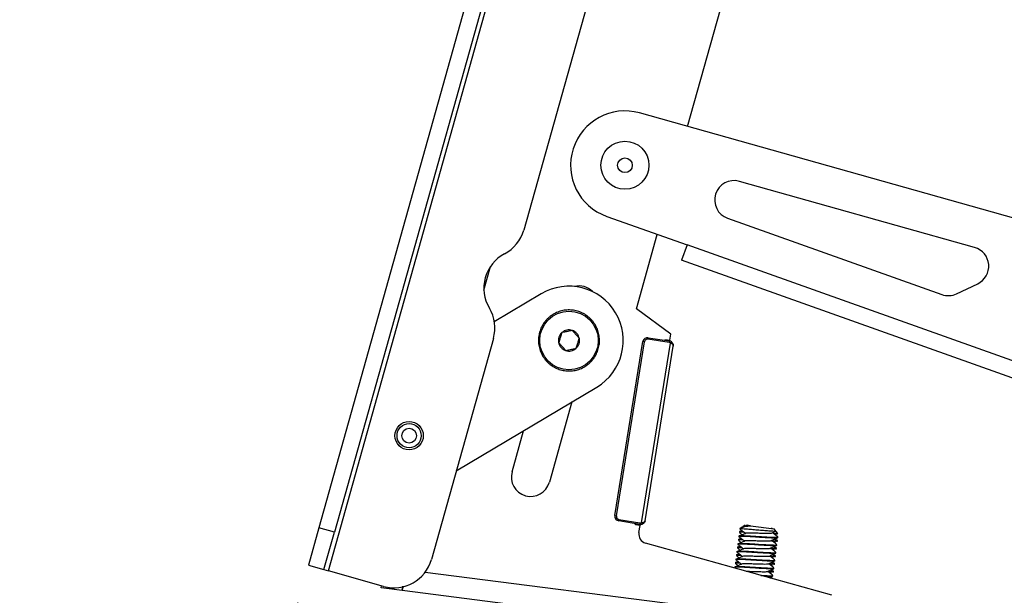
# Model space of a CAD drawing. Header units: inches. Extents: x 5 to 165, y 3 to 108.
# Tile 67 of 139: x 97.32 to 103.67, y 35.58 to 39.3. Entities that reach past the tile are written whole.
import ezdxf

# ---------------------------------------------------------------- set-up
doc = ezdxf.new("R2010")
doc.units = ezdxf.units.IN
doc.header["$LTSCALE"] = 10
doc.header["$MEASUREMENT"] = 0
doc.styles.add('SLDTEXTSTYLE0', font='TXT', dxfattribs={"width": 0.75})
doc.dimstyles.new('SLDDIMSTYLE4', dxfattribs={"dimtxt": 1.377953, "dimasz": 1.56, "dimexe": 0, "dimexo": 0.0625, "dimgap": 0.344488, "dimtad": 0, "dimtih": 1, "dimtoh": 1, "dimdec": 4, "dimlfac": 10, "dimzin": 12, "dimdsep": 46, "dimtxsty": 'SLDTEXTSTYLE0', "dimsah": 1, "dimcen": 0.09, "dimadec": 0, "dimazin": 3, "dimtfac": 1, "dimtdec": 0, "dimtofl": 0, "dimtmove": 0, "dimatfit": 3, "dimfxl": 1, "dimfrac": 2, "dimtolj": 1, "dimtzin": 12, "dimarcsym": 0})

# ---------------------------------------------------------------- blocks, each defined once
blk = doc.blocks.new('_D_10')
at = {"color": 1, "linetype": 'Continuous', "lineweight": 18}
for p, q in [((99.1113, 35.5369), (97.3168, 29.1359)), ((116.7635, 34.9028), (116.7635, 26.4615))]:
    blk.add_line(p, q, dxfattribs=at)
for start, end in [(254.339239, 261.13124), (263.394929, 270)]:
    blk.add_arc((116.7635, 98.5022), 70.7907, start, end, dxfattribs=at)
for points in [[(97.6542, 30.3395), (99.0934, 29.6838), (99.2283, 30.1861)], [(116.7635, 27.7115), (115.2065, 27.9887), (115.2008, 27.4687)]]:
    blk.add_solid(points, dxfattribs=at)
at = {"color": 1, "linetype": 'Continuous', "lineweight": 18, "insert": (105.8496, 29.0382), "char_height": 1.37795, "attachment_point": 1, "style": 'SLDTEXTSTYLE0'}
blk.add_mtext('16°', dxfattribs=at)

msp = doc.modelspace()

# ---------------------------------------------------------------- linework, layer by layer
at = {"color": 7, "linetype": 'Continuous', "lineweight": 25}
for p, q in [((99.307822, 35.741434), (104.442102, 54.055352)), ((101.710556, 44.808365), (99.246282, 36.018326)), ((101.810696, 44.780291), (99.346421, 35.990252)), ((101.623774, 38.607311), (103.23652, 44.35996)), ((102.029368, 43.152362), (100.567788, 37.93892)), ((105.570543, 37.496285), (101.315067, 38.694213)), ((103.475926, 37.826208), (101.958232, 38.253443)), ((101.102821, 38.027586), (101.620954, 37.843092)), ((101.88243, 38.015363), (103.263916, 37.523449)), ((101.294172, 37.431626), (101.428716, 37.911543)), ((101.620954, 37.843092), (101.586068, 37.745118)), ((104.852917, 36.692269), (101.620954, 37.843092)), ((104.818031, 36.594295), (101.586068, 37.745118)), ((103.359464, 37.52829), (103.495673, 37.592968)), ((100.680425, 37.527966), (100.377956, 37.347837)), ((101.517055, 37.268735), (101.294172, 37.431626)), ((100.371914, 37.240241), (99.972291, 35.81479)), ((101.155785, 36.097776), (101.336814, 37.220352)), ((101.165313, 36.09624), (101.346342, 37.218816)), ((101.346342, 37.218816), (101.336814, 37.220352)), ((101.504778, 37.214737), (101.369098, 37.235404)), ((101.370949, 37.245234), (101.506629, 37.224567)), ((101.480194, 37.228594), (101.48107, 37.234021)), ((101.48107, 37.234021), (101.510687, 37.229245)), ((101.506801, 37.224541), (101.506625, 37.224568)), ((101.510687, 37.229245), (101.517055, 37.268735)), ((101.327096, 36.051194), (101.514083, 37.210722)), ((101.350318, 36.065192), (101.531729, 37.190133)), ((100.132729, 36.387069), (101.038593, 36.926538)), ((100.878254, 36.831051), (100.733001, 36.312936)), ((100.492282, 36.380421), (100.566579, 36.64544)), ((101.155785, 36.097776), (101.165313, 36.09624)), ((101.181702, 36.073339), (101.317, 36.050308)), ((99.246282, 36.018326), (99.178797, 35.777607)), ((99.346421, 35.990252), (99.246282, 36.018326)), ((101.315667, 36.040394), (101.180368, 36.063426)), ((101.288431, 36.039454), (101.289307, 36.044881)), ((101.318049, 36.034678), (101.288431, 36.039454)), ((101.310551, 35.988184), (101.318049, 36.034678)), ((101.315667, 36.040394), (101.315838, 36.040365)), ((101.961358, 36.011069), (101.969572, 36.008008)), ((101.976595, 36.022965), (101.961997, 36.01169)), ((101.994793, 36.037022), (101.981067, 36.02642)), ((102.000578, 36.035913), (102.006936, 36.030898)), ((102.029472, 36.03257), (102.183246, 36.012825)), ((102.170906, 36.014409), (102.165933, 36.018538)), ((102.194643, 35.99807), (102.183246, 36.012825)), ((99.278936, 35.749533), (99.346421, 35.990252)), ((101.952612, 35.944071), (101.95194, 35.938841)), ((101.969182, 35.951412), (101.953366, 35.944749)), ((101.955564, 35.967062), (101.954896, 35.961859)), ((101.95898, 35.993664), (101.958308, 35.988433)), ((101.97555, 36.001005), (101.959734, 35.994342)), ((102.178796, 35.98315), (102.204378, 35.979865)), ((102.19571, 35.979819), (102.18168, 35.979745)), ((102.192059, 35.942069), (102.18689, 35.946328)), ((102.188143, 35.974777), (102.198469, 35.97949)), ((102.207408, 35.981543), (102.194643, 35.99807)), ((102.206638, 35.980948), (102.204378, 35.979865)), ((102.20604, 35.954789), (102.206712, 35.96002)), ((102.555267, 35.58397), (101.353589, 35.920859)), ((101.946244, 35.894478), (101.945572, 35.889248)), ((101.962815, 35.901819), (101.946998, 35.895157)), ((101.949196, 35.91747), (101.948528, 35.912266)), ((102.182974, 35.880633), (102.168945, 35.880559)), ((102.189342, 35.930226), (102.175313, 35.930152)), ((102.175407, 35.875591), (102.185734, 35.880304)), ((102.185691, 35.892476), (102.180522, 35.896735)), ((102.181775, 35.925184), (102.192102, 35.929897)), ((102.196272, 35.882264), (102.191642, 35.880679)), ((102.196721, 35.882207), (102.197392, 35.887436)), ((102.20264, 35.931857), (102.19801, 35.930272)), ((102.199673, 35.905196), (102.200344, 35.910427)), ((102.203089, 35.9318), (102.20376, 35.937028)), ((101.93646, 35.818284), (101.935792, 35.81308)), ((101.939876, 35.844885), (101.939205, 35.839655)), ((101.956447, 35.852226), (101.940631, 35.845564)), ((101.942828, 35.867877), (101.94216, 35.862673)), ((102.176607, 35.831041), (102.162577, 35.830967)), ((102.169039, 35.825999), (102.179366, 35.830711)), ((102.179323, 35.842884), (102.174155, 35.847142)), ((102.189905, 35.832671), (102.185274, 35.831086)), ((102.190353, 35.832614), (102.191024, 35.837843)), ((102.193305, 35.855603), (102.193976, 35.860834)), ((99.178797, 35.777607), (99.278936, 35.749533)), ((101.930093, 35.768691), (101.929424, 35.763487)), ((101.933508, 35.795293), (101.932837, 35.790062)), ((101.934186, 35.760512), (101.938993, 35.756742)), ((101.950079, 35.802633), (101.934263, 35.795971)), ((102.170239, 35.781448), (102.156209, 35.781374)), ((102.162672, 35.776406), (102.172998, 35.781118)), ((102.172955, 35.793291), (102.167787, 35.797549)), ((102.183537, 35.783079), (102.178906, 35.781494)), ((102.180569, 35.756418), (102.181241, 35.761648)), ((102.183985, 35.783021), (102.184656, 35.78825)), ((102.186937, 35.806011), (102.187609, 35.811241)), ((99.278936, 35.749533), (99.307822, 35.741434)), ((99.664087, 35.641556), (99.307822, 35.741434)), ((102.163871, 35.731855), (102.149841, 35.731781)), ((102.159086, 35.695039), (102.155051, 35.698363)), ((102.156304, 35.726813), (102.16663, 35.731525)), ((102.166587, 35.743698), (102.161419, 35.747956)), ((102.177169, 35.733486), (102.172539, 35.731901)), ((102.174201, 35.706825), (102.174873, 35.712055)), ((102.177617, 35.733428), (102.178289, 35.738657)), ((99.649169, 35.632459), (99.650815, 35.645277)), ((99.78329, 35.615237), (99.649169, 35.632459)), ((99.78329, 35.615237), (99.786854, 35.642999)), ((101.73172, 35.365055), (99.78329, 35.615237))]:
    msp.add_line(p, q, dxfattribs=at)
at = {"color": 8, "linetype": 'Continuous', "lineweight": 25}
for p, q in [((100.310721, 37.551712), (100.353598, 37.704653)), ((101.748786, 35.497963), (99.9309, 35.731384))]:
    msp.add_line(p, q, dxfattribs=at)
at = {"color": 7, "linetype": 'Continuous', "lineweight": 25}
for centre, radius in [((101.220227, 38.357307), 0.155), ((101.220227, 38.357307), 0.0475), ((100.859509, 37.227252), 0.188822), ((99.82849, 36.613249), 0.091397), ((99.82849, 36.613249), 0.078), ((99.82849, 36.613249), 0.0475)]:
    msp.add_circle(centre, radius, dxfattribs=at)
for centre, radius, start, end in [((101.220227, 38.357307), 0.35, 74.2779456, 250.4004309), ((101.924361, 38.13312), 0.125, 74.2779456, 250.4004309), ((100.327069, 38.006405), 0.25, 297.8191319, 344.3392386), ((100.56041, 37.564193), 0.25, 117.8191319, 210.8593453), ((103.442055, 37.705885), 0.125, 295.4004309, 74.2779456), ((100.859509, 37.227252), 0.35, 300.7750591, 120.7750591), ((100.923074, 37.453987), 0.125, 45.2143634, 103.4641137), ((103.305846, 37.641207), 0.125, 250.4004309, 295.4004309), ((100.131195, 37.307727), 0.25, 344.3392386, 30.8593453), ((100.859509, 37.227252), 0.19685, 113.9837981, 118.9837981), ((100.859509, 37.227252), 0.19685, 108.9837981, 113.9837981), ((100.859509, 37.227252), 0.19685, 103.9837981, 108.9837981), ((100.859509, 37.227252), 0.19685, 98.9837981, 103.9837981), ((100.859509, 37.227252), 0.19685, 93.9837981, 98.9837981), ((100.859509, 37.227252), 0.19685, 88.9837981, 93.9837981), ((100.859509, 37.227252), 0.19685, 83.9837981, 88.9837981), ((100.859509, 37.227252), 0.19685, 78.9837981, 83.9837981), ((100.859509, 37.227252), 0.19685, 73.9837981, 78.9837981), ((100.859509, 37.227252), 0.19685, 68.9837981, 73.9837981), ((100.859509, 37.227252), 0.19685, 63.9837981, 68.9837981), ((100.859509, 37.227252), 0.19685, 58.9837981, 63.9837981), ((100.859509, 37.227252), 0.19685, 143.9837981, 148.9837981), ((100.859509, 37.227252), 0.19685, 138.9837981, 143.9837981), ((100.859509, 37.227252), 0.19685, 133.9837981, 138.9837981), ((100.859509, 37.227252), 0.19685, 128.9837981, 133.9837981), ((100.859509, 37.227252), 0.19685, 123.9837981, 128.9837981), ((100.859509, 37.227252), 0.19685, 118.9837981, 123.9837981), ((100.859509, 37.227252), 0.19685, 53.9837981, 58.9837981), ((100.859509, 37.227252), 0.19685, 48.9837981, 53.9837981), ((100.859509, 37.227252), 0.19685, 43.9837981, 48.9837981), ((100.859509, 37.227252), 0.19685, 38.9837981, 43.9837981), ((100.859509, 37.227252), 0.19685, 33.9837981, 38.9837981), ((100.859509, 37.227252), 0.19685, 163.9837981, 168.9837981), ((100.859509, 37.227252), 0.19685, 158.9837981, 163.9837981), ((100.859509, 37.227252), 0.19685, 153.9837981, 158.9837981), ((100.859509, 37.227252), 0.19685, 148.9837981, 153.9837981), ((100.859509, 37.227252), 0.068191, 131.4837981, 191.4837981), ((100.859509, 37.227252), 0.068191, 71.4837981, 131.4837981), ((100.859509, 37.227252), 0.068191, 11.4837981, 71.4837981), ((100.859509, 37.227252), 0.19685, 28.9837981, 33.9837981), ((100.859509, 37.227252), 0.19685, 23.9837981, 28.9837981), ((100.859509, 37.227252), 0.19685, 18.9837981, 23.9837981), ((100.859509, 37.227252), 0.19685, 13.9837981, 18.9837981), ((100.859509, 37.227252), 0.19685, 178.9837981, 183.9837981), ((100.859509, 37.227252), 0.19685, 173.9837981, 178.9837981), ((100.859509, 37.227252), 0.19685, 183.9837981, 188.9837981), ((100.859509, 37.227252), 0.19685, 168.9837981, 173.9837981), ((100.859509, 37.227252), 0.068191, 191.4837981, 251.4837981), ((100.859509, 37.227252), 0.068191, 311.4837981, 11.4837981), ((100.859509, 37.227252), 0.19685, 8.9837981, 13.9837981), ((100.859509, 37.227252), 0.19685, 3.9837981, 8.9837981), ((100.859509, 37.227252), 0.19685, 353.9837981, 358.9837981), ((100.859509, 37.227252), 0.19685, 358.9837981, 3.9837981), ((101.366431, 37.215576), 0.03, 81.3392386, 170.8392386), ((101.366087, 37.215632), 0.02, 81.3392386, 170.8392386), ((101.440524, 37.227049), 0.071913, 165.351793, 173.3280542), ((101.576204, 37.206382), 0.071913, 165.351793, 173.3280542), ((101.501767, 37.194965), 0.02, 51.9871427, 81.3392386), ((101.502111, 37.194909), 0.03, 51.9871427, 81.3392386), ((101.58173, 37.161106), 0.083892, 136.7892381, 143.7413349), ((100.859509, 37.227252), 0.19685, 188.9837981, 193.9837981), ((100.859509, 37.227252), 0.19685, 193.9837981, 198.9837981), ((100.859509, 37.227252), 0.19685, 198.9837981, 203.9837981), ((100.859509, 37.227252), 0.068191, 251.4837981, 311.4837981), ((100.859509, 37.227252), 0.19685, 333.9837981, 338.9837981), ((100.859509, 37.227252), 0.19685, 338.9837981, 343.9837981), ((100.859509, 37.227252), 0.19685, 343.9837981, 348.9837981), ((100.859509, 37.227252), 0.19685, 348.9837981, 353.9837981), ((100.859509, 37.227252), 0.19685, 203.9837981, 208.9837981), ((100.859509, 37.227252), 0.19685, 208.9837981, 213.9837981), ((100.859509, 37.227252), 0.19685, 213.9837981, 218.9837981), ((100.859509, 37.227252), 0.19685, 218.9837981, 223.9837981), ((100.859509, 37.227252), 0.19685, 223.9837981, 228.9837981), ((100.859509, 37.227252), 0.19685, 313.9837981, 318.9837981), ((100.859509, 37.227252), 0.19685, 318.9837981, 323.9837981), ((100.859509, 37.227252), 0.19685, 323.9837981, 328.9837981), ((100.859509, 37.227252), 0.19685, 328.9837981, 333.9837981), ((100.859509, 37.227252), 0.19685, 228.9837981, 233.9837981), ((100.859509, 37.227252), 0.19685, 233.9837981, 238.9837981), ((100.859509, 37.227252), 0.19685, 238.9837981, 243.9837981), ((100.859509, 37.227252), 0.19685, 243.9837981, 248.9837981), ((100.859509, 37.227252), 0.19685, 248.9837981, 253.9837981), ((100.859509, 37.227252), 0.19685, 253.9837981, 258.9837981), ((100.859509, 37.227252), 0.19685, 258.9837981, 263.9837981), ((100.859509, 37.227252), 0.19685, 263.9837981, 268.9837981), ((100.859509, 37.227252), 0.19685, 268.9837981, 273.9837981), ((100.859509, 37.227252), 0.19685, 273.9837981, 278.9837981), ((100.859509, 37.227252), 0.19685, 278.9837981, 283.9837981), ((100.859509, 37.227252), 0.19685, 283.9837981, 288.9837981), ((100.859509, 37.227252), 0.19685, 288.9837981, 293.9837981), ((100.859509, 37.227252), 0.19685, 293.9837981, 298.9837981), ((100.859509, 37.227252), 0.19685, 298.9837981, 303.9837981), ((100.859509, 37.227252), 0.19685, 303.9837981, 308.9837981), ((100.859509, 37.227252), 0.19685, 308.9837981, 313.9837981), ((100.612641, 36.346679), 0.125, 164.3392386, 344.3392386), ((101.185403, 36.093), 0.03, 170.8392386, 260.3392386), ((101.185058, 36.093056), 0.02, 170.8392386, 260.3392386), ((101.252133, 36.058818), 0.071913, 168.350423, 176.3266842), ((101.387432, 36.035787), 0.071913, 168.350423, 176.3266842), ((101.320701, 36.069969), 0.03, 260.3392386, 289.6913344), ((101.320357, 36.070024), 0.02, 260.3392386, 289.6913344), ((101.40691, 36.07703), 0.083892, 197.9371423, 204.889239), ((101.369786, 35.978631), 0.06, 170.8392386, 254.3392386), ((99.731572, 35.882275), 0.25, 254.3392386, 344.3392386)]:
    msp.add_arc(centre, radius, start, end, dxfattribs=at)
for points, knots in [([(100.814339, 37.278337), (100.811239, 37.26908), (100.805934, 37.253241), (100.798223, 37.230216), (100.794384, 37.218756), (100.792683, 37.213676)], [0, 0, 0, 0, 0.439116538, 0.751366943, 1, 1, 1, 1]), ([(100.881165, 37.291913), (100.871598, 37.28997), (100.855229, 37.286644), (100.831433, 37.28181), (100.819589, 37.279404), (100.814339, 37.278337)], [0, 0, 0, 0, 0.439116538, 0.751366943, 1, 1, 1, 1]), ([(100.926335, 37.240828), (100.924121, 37.243332), (100.917117, 37.251253), (100.904248, 37.265807), (100.890936, 37.280863), (100.883737, 37.289004), (100.881165, 37.291913)], [0, 0, 0, 0, 0.15602549, 0.49370742, 0.81905775, 1, 1, 1, 1]), ([(100.792683, 37.213676), (100.795256, 37.210766), (100.802454, 37.202625), (100.815767, 37.187569), (100.828636, 37.173016), (100.83564, 37.165094), (100.837853, 37.162591)], [0, 0, 0, 0, 0.18094225, 0.50629258, 0.84397451, 1, 1, 1, 1]), ([(100.904679, 37.176167), (100.907779, 37.185424), (100.913084, 37.201263), (100.920795, 37.224288), (100.924633, 37.235748), (100.926335, 37.240828)], [0, 0, 0, 0, 0.43911654, 0.75136694, 1, 1, 1, 1]), ([(101.520586, 37.218545), (101.52219, 37.217118), (101.525817, 37.21389), (101.530159, 37.206735), (101.532112, 37.199325), (101.532154, 37.193815), (101.53192, 37.191462), (101.531809, 37.190657), (101.531769, 37.190393), (101.53175, 37.19027), (101.531739, 37.190198), (101.531729, 37.190133)], [0, 0, 0, 0, 0.18991404, 0.42960217, 0.75529141, 0.91297719, 0.96736756, 0.98768713, 0.99287564, 0.99353348, 1, 1, 1, 1]), ([(100.837853, 37.162591), (100.84742, 37.164535), (100.863789, 37.16786), (100.887585, 37.172695), (100.899429, 37.175101), (100.904679, 37.176167)], [0, 0, 0, 0, 0.43911654, 0.75136694, 1, 1, 1, 1]), ([(101.531729, 37.190133), (101.531734, 37.190167), (101.531742, 37.190215), (101.531756, 37.190309), (101.531774, 37.190441), (101.531803, 37.190685), (101.531842, 37.191108), (101.531871, 37.191864), (101.531797, 37.193255), (101.531406, 37.195052), (101.530141, 37.198176), (101.527125, 37.202332), (101.521227, 37.20713), (101.516323, 37.209596), (101.514083, 37.210722)], [0, 0, 0, 0, 0.00491345, 0.00684863, 0.01349991, 0.02373081, 0.04173955, 0.07354851, 0.13035297, 0.23566882, 0.31959837, 0.55417112, 0.79644935, 1, 1, 1, 1]), ([(101.327096, 36.051194), (101.329575, 36.051559), (101.335006, 36.052359), (101.342113, 36.055059), (101.346283, 36.058056), (101.348465, 36.060624), (101.349402, 36.062207), (101.34991, 36.063505), (101.35012, 36.064232), (101.350216, 36.064645), (101.350265, 36.064886), (101.350289, 36.065017), (101.350305, 36.065111), (101.350313, 36.065158), (101.350318, 36.065192)], [0, 0, 0, 0, 0.203550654, 0.445828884, 0.680401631, 0.764331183, 0.869647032, 0.926451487, 0.95826045, 0.97626919, 0.98650009, 0.993151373, 0.995086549, 1, 1, 1, 1]), ([(101.350318, 36.065192), (101.350308, 36.065128), (101.350296, 36.065056), (101.350275, 36.064933), (101.35023, 36.06467), (101.350083, 36.063871), (101.349565, 36.061563), (101.347793, 36.056346), (101.343609, 36.049926), (101.337239, 36.044498), (101.332781, 36.042574), (101.33081, 36.041723)], [0, 0, 0, 0, 0.00646652, 0.00712436, 0.01231287, 0.03263244, 0.08702281, 0.24470859, 0.57039783, 0.81008596, 1, 1, 1, 1]), ([(102.19382, 35.997434), (102.194329, 35.997079), (102.195853, 35.996016), (102.185218, 35.995838), (102.163395, 35.997083), (102.13194, 35.999452), (102.094586, 36.00243), (102.055229, 36.005866), (102.018161, 36.009015), (101.987599, 36.011114), (101.96565, 36.012219), (101.962831, 36.011464), (101.961358, 36.011069)], [0, 0, 0, 0, 0.04992456, 0.14955274, 0.24917801, 0.34933596, 0.45372576, 0.55811546, 0.66237565, 0.77147008, 0.88062182, 1, 1, 1, 1]), ([(101.966025, 36.008477), (101.97181, 36.003945), (101.983377, 35.994884), (101.994839, 35.985831), (102.000569, 35.981305)], [0, 0, 0, 0, 0.500128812, 1, 1, 1, 1]), ([(102.004364, 36.032333), (101.997633, 36.029414), (101.988049, 36.025257), (101.978523, 36.021096), (101.975688, 36.019858)], [0, 0, 0, 0, 0.70240684, 1, 1, 1, 1]), ([(101.976895, 36.022576), (101.979747, 36.024094), (101.985755, 36.027291), (102.006842, 36.030213), (102.023706, 36.031969), (102.029472, 36.03257)], [0, 0, 0, 0, 0.37293923, 0.78561193, 1, 1, 1, 1]), ([(102.029472, 36.03257), (102.028469, 36.032698), (102.020674, 36.033699), (102.010777, 36.03497), (102.00759, 36.035379), (102.006284, 36.035547)], [0, 0, 0, 0, 0.08015277, 0.62306986, 1, 1, 1, 1]), ([(101.953191, 35.943997), (101.95301, 35.944088), (101.950114, 35.945556), (101.957465, 35.946122), (101.971871, 35.94586), (101.976365, 35.945778)], [0, 0, 0, 0, 0.043758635, 0.701737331, 1, 1, 1, 1]), ([(102.204637, 35.954155), (102.204715, 35.95407), (102.205889, 35.952793), (102.190184, 35.952376), (102.158485, 35.953626), (102.113083, 35.956161), (102.063223, 35.959276), (102.015887, 35.96251), (101.978099, 35.963936), (101.958365, 35.963629), (101.951746, 35.96211), (101.959703, 35.959544), (101.963204, 35.958415)], [0, 0, 0, 0, 0.00860148, 0.12885927, 0.24434642, 0.36355794, 0.48276946, 0.59825661, 0.7185144, 0.83568648, 0.92772106, 1, 1, 1, 1]), ([(101.989491, 35.990043), (101.982267, 35.990185), (101.964973, 35.990524), (101.955803, 35.989919), (101.958706, 35.988451), (101.958887, 35.988359)], [0, 0, 0, 0, 0.40207966, 0.96271514, 1, 1, 1, 1]), ([(101.959558, 35.99359), (101.959378, 35.993681), (101.956482, 35.995149), (101.963832, 35.995715), (101.978239, 35.995453), (101.982733, 35.995371)], [0, 0, 0, 0, 0.04375864, 0.70173733, 1, 1, 1, 1]), ([(101.957662, 35.966793), (101.957716, 35.967469), (101.957849, 35.969167), (101.979431, 35.969072), (102.01639, 35.967765), (102.063933, 35.964501), (102.113776, 35.961389), (102.159036, 35.95887), (102.19131, 35.957556), (102.20728, 35.958219), (102.205143, 35.959878), (102.204614, 35.960289)], [0, 0, 0, 0, 0.08217318, 0.20626235, 0.33361939, 0.45592417, 0.58217318, 0.70842219, 0.83072697, 0.95808401, 1, 1, 1, 1]), ([(101.997997, 35.98274), (101.991268, 35.97982), (101.977925, 35.974031), (101.964662, 35.968235), (101.958088, 35.965362)], [0, 0, 0, 0, 0.50431837, 1, 1, 1, 1]), ([(101.958898, 35.987571), (101.964881, 35.982989), (101.970938, 35.97835), (101.976985, 35.9737), (101.977059, 35.973643)], [0, 0, 0, 0, 0.98776192, 1, 1, 1, 1]), ([(101.959657, 35.958884), (101.965442, 35.954352), (101.977009, 35.945291), (101.988471, 35.936238), (101.994201, 35.931712)], [0, 0, 0, 0, 0.50012881, 1, 1, 1, 1]), ([(101.998606, 35.982679), (101.998197, 35.982853), (101.994131, 35.984581), (101.998604, 35.98612), (102.012954, 35.987322), (102.039282, 35.98737), (102.072009, 35.986011), (102.106686, 35.984848), (102.13763, 35.984158), (102.161377, 35.983959), (102.167156, 35.985431), (102.170082, 35.986176)], [0, 0, 0, 0, 0.01370699, 0.13633547, 0.25896396, 0.38485216, 0.50570166, 0.63048425, 0.75526683, 0.87611634, 1, 1, 1, 1]), ([(102.163731, 35.936527), (102.170646, 35.939457), (102.184486, 35.945321), (102.198345, 35.951163), (102.20528, 35.954086)], [0, 0, 0, 0, 0.49957021, 1, 1, 1, 1]), ([(102.170099, 35.98612), (102.177013, 35.989051), (102.185116, 35.992486), (102.19323, 35.995909), (102.194421, 35.996411)], [0, 0, 0, 0, 0.85313218, 1, 1, 1, 1]), ([(102.206259, 35.96088), (102.200282, 35.965463), (102.18893, 35.974165), (102.177589, 35.982888), (102.17222, 35.987018)], [0, 0, 0, 0, 0.52659663, 1, 1, 1, 1]), ([(101.976755, 35.890857), (101.969532, 35.890999), (101.952237, 35.891338), (101.943067, 35.890733), (101.94597, 35.889265), (101.946151, 35.889173)], [0, 0, 0, 0, 0.40207966, 0.96271514, 1, 1, 1, 1]), ([(101.946823, 35.894404), (101.946642, 35.894495), (101.943746, 35.895963), (101.951097, 35.896529), (101.965503, 35.896267), (101.969997, 35.896185)], [0, 0, 0, 0, 0.04375864, 0.70173733, 1, 1, 1, 1]), ([(101.985261, 35.883555), (101.978532, 35.880635), (101.965189, 35.874845), (101.951927, 35.869049), (101.945353, 35.866176)], [0, 0, 0, 0, 0.50431837, 1, 1, 1, 1]), ([(101.946162, 35.888385), (101.952145, 35.883803), (101.958203, 35.879164), (101.964249, 35.874514), (101.964323, 35.874457)], [0, 0, 0, 0, 0.98776192, 1, 1, 1, 1]), ([(102.198269, 35.904562), (102.198347, 35.904477), (102.199521, 35.9032), (102.183816, 35.902784), (102.152118, 35.904033), (102.106715, 35.906568), (102.056855, 35.909683), (102.009519, 35.912917), (101.971731, 35.914343), (101.951997, 35.914036), (101.945378, 35.912517), (101.953335, 35.909951), (101.956836, 35.908822)], [0, 0, 0, 0, 0.00860148, 0.12885927, 0.24434642, 0.36355794, 0.48276946, 0.59825661, 0.7185144, 0.83568648, 0.92772106, 1, 1, 1, 1]), ([(101.983123, 35.94045), (101.9759, 35.940592), (101.958605, 35.940931), (101.949435, 35.940326), (101.952338, 35.938858), (101.952519, 35.938766)], [0, 0, 0, 0, 0.40207966, 0.96271514, 1, 1, 1, 1]), ([(101.951295, 35.9172), (101.951348, 35.917876), (101.951481, 35.919574), (101.973063, 35.919479), (102.010022, 35.918172), (102.057565, 35.914908), (102.107408, 35.911797), (102.152668, 35.909277), (102.184942, 35.907963), (102.200912, 35.908626), (102.198775, 35.910285), (102.198246, 35.910696)], [0, 0, 0, 0, 0.08217318, 0.20626235, 0.33361939, 0.45592417, 0.58217318, 0.70842219, 0.83072697, 0.95808401, 1, 1, 1, 1]), ([(101.991629, 35.933147), (101.9849, 35.930228), (101.971557, 35.924438), (101.958294, 35.918642), (101.951721, 35.915769)], [0, 0, 0, 0, 0.50431837, 1, 1, 1, 1]), ([(101.95253, 35.937978), (101.958513, 35.933396), (101.96457, 35.928757), (101.970617, 35.924107), (101.970691, 35.92405)], [0, 0, 0, 0, 0.98776192, 1, 1, 1, 1]), ([(101.953289, 35.909291), (101.959074, 35.904759), (101.970641, 35.895698), (101.982103, 35.886645), (101.987833, 35.88212)], [0, 0, 0, 0, 0.50012881, 1, 1, 1, 1]), ([(101.98587, 35.883494), (101.985461, 35.883667), (101.981395, 35.885395), (101.985869, 35.886934), (102.000219, 35.888136), (102.026547, 35.888184), (102.059273, 35.886826), (102.093951, 35.885663), (102.124894, 35.884972), (102.148641, 35.884773), (102.154421, 35.886245), (102.157346, 35.886991)], [0, 0, 0, 0, 0.01370699, 0.13633547, 0.25896396, 0.38485216, 0.50570166, 0.63048425, 0.75526683, 0.87611634, 1, 1, 1, 1]), ([(101.992238, 35.933086), (101.991829, 35.93326), (101.987763, 35.934988), (101.992237, 35.936527), (102.006587, 35.937729), (102.032914, 35.937777), (102.065641, 35.936418), (102.100319, 35.935256), (102.131262, 35.934565), (102.155009, 35.934366), (102.160789, 35.935838), (102.163714, 35.936584)], [0, 0, 0, 0, 0.01370699, 0.13633547, 0.25896396, 0.38485216, 0.50570166, 0.63048425, 0.75526683, 0.87611634, 1, 1, 1, 1]), ([(102.157364, 35.886934), (102.164278, 35.889864), (102.178118, 35.895728), (102.191977, 35.90157), (102.198912, 35.904493)], [0, 0, 0, 0, 0.49957021, 1, 1, 1, 1]), ([(102.15936, 35.885899), (102.160305, 35.885848), (102.174923, 35.88506), (102.191363, 35.885389), (102.199672, 35.887347), (102.195829, 35.889923), (102.185791, 35.892383), (102.185048, 35.892565)], [0, 0, 0, 0, 0.02232673, 0.3453612, 0.66010688, 0.97485256, 1, 1, 1, 1]), ([(102.193523, 35.861694), (102.187546, 35.866277), (102.176195, 35.87498), (102.164854, 35.883702), (102.159485, 35.887832)], [0, 0, 0, 0, 0.52659663, 1, 1, 1, 1]), ([(102.165728, 35.935492), (102.166673, 35.935441), (102.18129, 35.934653), (102.197731, 35.934982), (102.20604, 35.936939), (102.202197, 35.939516), (102.192159, 35.941976), (102.191416, 35.942158)], [0, 0, 0, 0, 0.02232673, 0.3453612, 0.66010688, 0.97485256, 1, 1, 1, 1]), ([(102.199891, 35.911287), (102.193914, 35.91587), (102.182563, 35.924572), (102.171221, 35.933295), (102.165852, 35.937425)], [0, 0, 0, 0, 0.52659663, 1, 1, 1, 1]), ([(101.970387, 35.841265), (101.963164, 35.841406), (101.945869, 35.841746), (101.936699, 35.841141), (101.939602, 35.839672), (101.939783, 35.839581)], [0, 0, 0, 0, 0.40207966, 0.96271514, 1, 1, 1, 1]), ([(101.940455, 35.844811), (101.940274, 35.844903), (101.937378, 35.84637), (101.944729, 35.846936), (101.959135, 35.846674), (101.963629, 35.846592)], [0, 0, 0, 0, 0.04375864, 0.70173733, 1, 1, 1, 1]), ([(101.938559, 35.818014), (101.938612, 35.818691), (101.938745, 35.820388), (101.960328, 35.820294), (101.997287, 35.818986), (102.044829, 35.815722), (102.094672, 35.812611), (102.139933, 35.810092), (102.172206, 35.808778), (102.188176, 35.80944), (102.186039, 35.8111), (102.18551, 35.811511)], [0, 0, 0, 0, 0.08217318, 0.20626235, 0.33361939, 0.45592417, 0.58217318, 0.70842219, 0.83072697, 0.95808401, 1, 1, 1, 1]), ([(101.978893, 35.833962), (101.972164, 35.831042), (101.958821, 35.825252), (101.945559, 35.819456), (101.938985, 35.816583)], [0, 0, 0, 0, 0.50431837, 1, 1, 1, 1]), ([(101.939795, 35.838792), (101.945778, 35.83421), (101.951835, 35.829572), (101.957881, 35.824921), (101.957955, 35.824864)], [0, 0, 0, 0, 0.98776192, 1, 1, 1, 1]), ([(102.191901, 35.854969), (102.19198, 35.854884), (102.193154, 35.853608), (102.177449, 35.853191), (102.14575, 35.85444), (102.100347, 35.856975), (102.050487, 35.86009), (102.003151, 35.863324), (101.965363, 35.86475), (101.945629, 35.864443), (101.93901, 35.862924), (101.946968, 35.860358), (101.950468, 35.85923)], [0, 0, 0, 0, 0.00860148, 0.12885927, 0.24434642, 0.36355794, 0.48276946, 0.59825661, 0.7185144, 0.83568648, 0.92772106, 1, 1, 1, 1]), ([(101.944927, 35.867607), (101.94498, 35.868284), (101.945113, 35.869981), (101.966695, 35.869886), (102.003655, 35.868579), (102.051197, 35.865315), (102.10104, 35.862204), (102.146301, 35.859684), (102.178574, 35.858371), (102.194544, 35.859033), (102.192407, 35.860693), (102.191878, 35.861103)], [0, 0, 0, 0, 0.08217318, 0.20626235, 0.33361939, 0.45592417, 0.58217318, 0.70842219, 0.83072697, 0.95808401, 1, 1, 1, 1]), ([(101.946921, 35.859698), (101.952706, 35.855166), (101.964274, 35.846105), (101.975736, 35.837052), (101.981465, 35.832527)], [0, 0, 0, 0, 0.50012881, 1, 1, 1, 1]), ([(101.979502, 35.833901), (101.979093, 35.834074), (101.975027, 35.835803), (101.979501, 35.837341), (101.993851, 35.838543), (102.020179, 35.838591), (102.052905, 35.837233), (102.087583, 35.83607), (102.118526, 35.835379), (102.142273, 35.83518), (102.148053, 35.836653), (102.150978, 35.837398)], [0, 0, 0, 0, 0.01370699, 0.136335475, 0.258963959, 0.384852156, 0.505701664, 0.630484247, 0.75526683, 0.876116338, 1, 1, 1, 1]), ([(102.150996, 35.837341), (102.15791, 35.840271), (102.171751, 35.846135), (102.185609, 35.851977), (102.192544, 35.8549)], [0, 0, 0, 0, 0.49957021, 1, 1, 1, 1]), ([(102.152992, 35.836307), (102.153937, 35.836256), (102.168555, 35.835467), (102.184996, 35.835796), (102.193304, 35.837754), (102.189461, 35.84033), (102.179423, 35.84279), (102.17868, 35.842972)], [0, 0, 0, 0, 0.02232673, 0.3453612, 0.66010688, 0.97485256, 1, 1, 1, 1]), ([(102.187156, 35.812101), (102.181178, 35.816684), (102.169827, 35.825387), (102.158486, 35.83411), (102.153117, 35.838239)], [0, 0, 0, 0, 0.52659663, 1, 1, 1, 1]), ([(102.179166, 35.755784), (102.179244, 35.755698), (102.180418, 35.754422), (102.164713, 35.754005), (102.133014, 35.755255), (102.087612, 35.757789), (102.037752, 35.760905), (101.990416, 35.764138), (101.952628, 35.765565), (101.932894, 35.765257), (101.926274, 35.763738), (101.934232, 35.761173), (101.937732, 35.760044)], [0, 0, 0, 0, 0.00860148, 0.12885927, 0.24434642, 0.36355794, 0.48276946, 0.59825661, 0.7185144, 0.83568648, 0.92772106, 1, 1, 1, 1]), ([(101.964019, 35.791672), (101.956796, 35.791813), (101.939501, 35.792153), (101.930332, 35.791548), (101.933235, 35.790079), (101.933416, 35.789988)], [0, 0, 0, 0, 0.40207966, 0.96271514, 1, 1, 1, 1]), ([(101.934087, 35.795218), (101.933907, 35.79531), (101.931011, 35.796777), (101.938361, 35.797343), (101.952768, 35.797081), (101.957261, 35.797)], [0, 0, 0, 0, 0.04375864, 0.70173733, 1, 1, 1, 1]), ([(101.932191, 35.768422), (101.932244, 35.769098), (101.932378, 35.770795), (101.95396, 35.770701), (101.990919, 35.769393), (102.038461, 35.766129), (102.088304, 35.763018), (102.133565, 35.760499), (102.165839, 35.759185), (102.181808, 35.759848), (102.179671, 35.761507), (102.179142, 35.761918)], [0, 0, 0, 0, 0.08217318, 0.20626235, 0.33361939, 0.45592417, 0.58217318, 0.70842219, 0.83072697, 0.95808401, 1, 1, 1, 1]), ([(101.972525, 35.784369), (101.965796, 35.781449), (101.952453, 35.77566), (101.939191, 35.769864), (101.932617, 35.766991)], [0, 0, 0, 0, 0.50431837, 1, 1, 1, 1]), ([(101.933427, 35.789199), (101.93941, 35.784617), (101.945467, 35.779979), (101.951513, 35.775328), (101.951587, 35.775271)], [0, 0, 0, 0, 0.98776192, 1, 1, 1, 1]), ([(102.185533, 35.805376), (102.185612, 35.805291), (102.186786, 35.804015), (102.171081, 35.803598), (102.139382, 35.804848), (102.09398, 35.807382), (102.044119, 35.810497), (101.996784, 35.813731), (101.958995, 35.815157), (101.939261, 35.81485), (101.932642, 35.813331), (101.9406, 35.810765), (101.9441, 35.809637)], [0, 0, 0, 0, 0.00860148, 0.12885927, 0.24434642, 0.36355794, 0.48276946, 0.59825661, 0.7185144, 0.83568648, 0.92772106, 1, 1, 1, 1]), ([(101.940553, 35.810105), (101.946339, 35.805574), (101.957906, 35.796513), (101.969368, 35.787459), (101.975097, 35.782934)], [0, 0, 0, 0, 0.50012881, 1, 1, 1, 1]), ([(101.973134, 35.784308), (101.972726, 35.784482), (101.96866, 35.78621), (101.973133, 35.787749), (101.987483, 35.78895), (102.013811, 35.788998), (102.046538, 35.78764), (102.081215, 35.786477), (102.112158, 35.785786), (102.135906, 35.785587), (102.141685, 35.78706), (102.144611, 35.787805)], [0, 0, 0, 0, 0.01370699, 0.13633547, 0.25896396, 0.38485216, 0.50570166, 0.63048425, 0.75526683, 0.87611634, 1, 1, 1, 1]), ([(102.13826, 35.738155), (102.145174, 35.741085), (102.159015, 35.74695), (102.172873, 35.752791), (102.179808, 35.755714)], [0, 0, 0, 0, 0.49957021, 1, 1, 1, 1]), ([(102.144628, 35.787748), (102.151542, 35.790678), (102.165383, 35.796542), (102.179241, 35.802384), (102.186176, 35.805307)], [0, 0, 0, 0, 0.49957021, 1, 1, 1, 1]), ([(102.146625, 35.786714), (102.14757, 35.786663), (102.162187, 35.785874), (102.178628, 35.786203), (102.186936, 35.788161), (102.183093, 35.790738), (102.173055, 35.793197), (102.172312, 35.793379)], [0, 0, 0, 0, 0.02232673, 0.3453612, 0.66010688, 0.97485256, 1, 1, 1, 1]), ([(102.180788, 35.762508), (102.17481, 35.767091), (102.163459, 35.775794), (102.152118, 35.784517), (102.146749, 35.788646)], [0, 0, 0, 0, 0.52659663, 1, 1, 1, 1]), ([(102.0017, 35.739162), (102.004025, 35.739175), (102.014402, 35.739232), (102.040589, 35.737984), (102.074733, 35.736901), (102.10582, 35.736189), (102.12953, 35.735996), (102.135315, 35.737467), (102.138243, 35.738212)], [0, 0, 0, 0, 0.05366143, 0.23957535, 0.43153989, 0.62350443, 0.80941836, 1, 1, 1, 1]), ([(102.096076, 35.712704), (102.106302, 35.712122), (102.131466, 35.710692), (102.159265, 35.709614), (102.175455, 35.710253), (102.173306, 35.711914), (102.172774, 35.712325)], [0, 0, 0, 0, 0.22308603, 0.54896916, 0.88831414, 1, 1, 1, 1]), ([(102.172798, 35.706191), (102.172877, 35.706105), (102.174059, 35.704828), (102.157631, 35.704483), (102.13753, 35.705143), (102.121252, 35.706048), (102.11946, 35.706148)], [0, 0, 0, 0, 0.03325822, 0.4982435, 0.94478277, 1, 1, 1, 1]), ([(102.140257, 35.737121), (102.141202, 35.73707), (102.155819, 35.736282), (102.17226, 35.73661), (102.180569, 35.738568), (102.176725, 35.741145), (102.166687, 35.743605), (102.165945, 35.743787)], [0, 0, 0, 0, 0.02232673, 0.3453612, 0.66010688, 0.97485256, 1, 1, 1, 1]), ([(102.17442, 35.712915), (102.168442, 35.717498), (102.157091, 35.726201), (102.14575, 35.734924), (102.140381, 35.739053)], [0, 0, 0, 0, 0.52659663, 1, 1, 1, 1]), ([(102.151929, 35.697045), (102.152166, 35.697145), (102.15933, 35.700179), (102.166504, 35.7032), (102.17344, 35.706122)], [0, 0, 0, 0, 0.03305087, 1, 1, 1, 1]), ([(99.78884, 35.643604), (99.787704, 35.63669), (99.784797, 35.619004), (99.78386, 35.616663), (99.78329, 35.615237)], [0, 0, 0, 0, 0.39090646, 1, 1, 1, 1])]:
    msp.add_open_spline(points, degree=3, knots=knots, dxfattribs=at)

# ---------------------------------------------------------------- dimensions: what is measured, and where the dimension line sits
at = {"color": 1, "linetype": 'Continuous', "lineweight": 18}
dim = msp.add_angular_dim_2l(base=(101.725518, 29.327208), line1=((99.246282, 36.018326), (104.313076, 54.091524)), line2=((116.763543, 35.40277), (116.763543, 35.98361)), dimstyle='SLDDIMSTYLE4', dxfattribs=at)
dim.commit()
dim.dimension.update_dxf_attribs({"geometry": '_D_10', "text_midpoint": (107.235231, 28.355689), "dimtype": 162})

doc.saveas('drawing.dxf')
